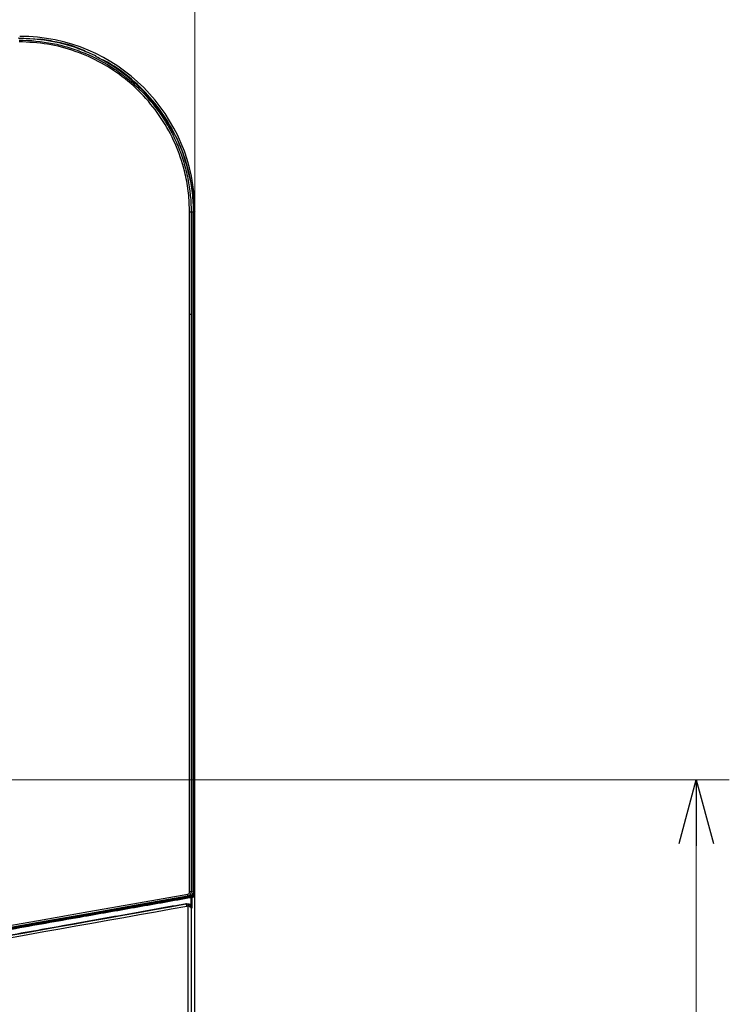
# Model space of a CAD drawing. Header units: millimetres. Extents: x 25 to 1935, y 715 to 2336.
# Tile 38 of 252: x 347 to 379, y 1005 to 1050. Entities that reach past the tile are written whole.
import ezdxf

# ---------------------------------------------------------------- set-up
doc = ezdxf.new("R2010")
doc.units = ezdxf.units.MM
doc.header["$LTSCALE"] = 2
doc.layers.get('0').update_dxf_attribs({"color": 2})
doc.styles.add('FS2312', font='simsun.ttf', dxfattribs={"width": 0.8})
doc.dimstyles.new('STANDARD$0', dxfattribs={"dimtxt": 3.5, "dimasz": 3, "dimexe": 1.5, "dimexo": 0.5, "dimgap": 1.5, "dimtad": 1, "dimdec": 1, "dimlfac": 5, "dimdsep": 46, "dimtxsty": 'FS2312', "dimblk1": 'OPEN', "dimblk2": 'OPEN', "dimsah": 1, "dimcen": 0, "dimclrd": 4, "dimclre": 4, "dimclrt": 4, "dimadec": 0, "dimazin": 0, "dimtfac": 1, "dimtdec": 1, "dimtmove": 1, "dimatfit": 0, "dimldrblk": 'OPEN', "dimfxl": 1, "dimtolj": 1, "dimtzin": 0, "dimlwd": 18, "dimlwe": 18, "dimarcsym": 1})

# ---------------------------------------------------------------- blocks, each defined once
blk = doc.blocks.new('_OPEN')
at = {"color": 0}
for p, q in [((-0.966, 0.259), (0, 0)), ((0, 0), (-1, 0)), ((0, 0), (-0.966, -0.259))]:
    blk.add_line(p, q, dxfattribs=at)
blk = doc.blocks.new('*D30')
at = {"color": 4, "lineweight": 18, "transparency": 16777216}
for p, q in [((164.691, 1036.769), (164.691, 1076.596)), ((354.691, 1041.168), (354.691, 1076.596)), ((167.691, 1075.096), (351.691, 1075.096))]:
    blk.add_line(p, q, dxfattribs=at)
at = {"layer": 'Defpoints', "color": 0, "transparency": 16777216}
for p in [(354.691, 1075.096), (354.691, 1040.668), (164.691, 1036.269)]:
    blk.add_point(p, dxfattribs=at)
at = {"color": 4, "lineweight": 18, "transparency": 16777216, "xscale": 3, "yscale": 3, "zscale": 3, "rotation": 180}
blk.add_blockref('_OPEN', (164.691, 1075.096), dxfattribs=at)
at = {"color": 4, "lineweight": 18, "transparency": 16777216, "xscale": 3, "yscale": 3, "zscale": 3}
blk.add_blockref('_OPEN', (354.691, 1075.096), dxfattribs=at)
at = {"color": 4, "transparency": 16777216, "insert": (259.691, 1078.346), "char_height": 3.5, "attachment_point": 5, "style": 'FS2312'}
blk.add_mtext('\\A1;950', dxfattribs=at)
blk = doc.blocks.new('*D39')
at = {"color": 4, "lineweight": 18, "transparency": 16777216}
for p, q in [((314.278, 1015.006), (378.987, 1015.006)), ((377.487, 1012.006), (377.487, 895.616)), ((313.225, 892.616), (378.987, 892.616))]:
    blk.add_line(p, q, dxfattribs=at)
at = {"layer": 'Defpoints', "color": 0, "transparency": 16777216}
for p in [(313.778, 1015.006), (312.725, 892.616), (377.487, 892.616)]:
    blk.add_point(p, dxfattribs=at)
at = {"color": 4, "lineweight": 18, "transparency": 16777216, "xscale": 3, "yscale": 3, "zscale": 3}
for p, rotation in [((377.487, 1015.006), 90), ((377.487, 892.616), 270)]:
    blk.add_blockref('_OPEN', p, dxfattribs=dict(at, rotation=rotation))
at = {"color": 4, "transparency": 16777216, "insert": (374.237, 953.811), "char_height": 3.5, "attachment_point": 5, "rotation": 90, "style": 'FS2312'}
blk.add_mtext('\\A1;612', dxfattribs=at)

msp = doc.modelspace()

# ---------------------------------------------------------------- linework, layer by layer
at = {"color": 2, "linetype": 'Continuous', "lineweight": 30}
for p, q in [((346.656, 1048.745), (347.67, 1048.678)), ((354.691, 1040.841), (354.628, 1040.778)), ((354.691, 866.78), (354.691, 1040.841)), ((354.614, 1040.811), (354.516, 1040.811)), ((354.628, 1040.778), (354.628, 1009.759)), ((354.616, 1009.927), (354.616, 1036.791)), ((354.449, 1009.91), (354.449, 1036.188)), ((354.517, 1036.183), (354.517, 1009.91)), ((354.445, 1009.729), (354.349, 1009.712)), ((354.517, 1009.91), (354.449, 1009.91)), ((354.457, 1009.734), (354.601, 1009.759)), ((354.517, 1009.91), (354.616, 1009.927)), ((354.551, 1009.646), (354.549, 1009.18)), ((354.62, 1009.672), (354.551, 1009.646)), ((354.601, 1009.759), (354.601, 1009.856)), ((354.601, 1009.759), (354.628, 1009.759)), ((354.278, 1009.367), (354.305, 1009.374)), ((354.387, 898.36), (354.387, 1009.262)), ((354.549, 1009.18), (354.522, 1009.173)), ((354.522, 1009.173), (354.522, 898.449))]:
    msp.add_line(p, q, dxfattribs=at)
at = {"color": 2, "linetype": 'Continuous', "lineweight": 30, "flags": 128}
for points in [[(342.973, 1007.805), (345.285, 1008.212), (347.582, 1008.617), (349.863, 1009.018), (352.124, 1009.417), (354.363, 1009.811)], [(354.349, 1009.712), (352.112, 1009.318), (349.854, 1008.92), (347.577, 1008.518), (345.283, 1008.114), (342.974, 1007.707)], [(354.349, 1009.712), (354.354, 1009.715), (354.359, 1009.721), (354.363, 1009.731), (354.365, 1009.743), (354.367, 1009.758), (354.367, 1009.774), (354.366, 1009.792), (354.363, 1009.811)], [(354.504, 1009.686), (354.511, 1009.688), (354.539, 1009.699), (354.573, 1009.711)], [(354.524, 1009.649), (354.522, 1009.656), (354.52, 1009.663), (354.518, 1009.67), (354.515, 1009.676), (354.513, 1009.68), (354.51, 1009.684), (354.507, 1009.685), (354.504, 1009.686)], [(354.522, 1009.275), (354.522, 1009.355), (354.524, 1009.649)], [(354.328, 1009.268), (354.324, 1009.288), (354.319, 1009.307), (354.313, 1009.325), (354.306, 1009.34), (354.299, 1009.352), (354.292, 1009.361), (354.285, 1009.366), (354.278, 1009.367)]]:
    msp.add_lwpolyline(points, dxfattribs=at)
at = {"color": 2, "linetype": 'Continuous', "lineweight": 30}
for centre, radius, start, end in [((346.691, 1040.811), 7.897, 27.1846, 62.8154), ((354.454, 1039.948), 0.865, 85.9129, 90.6105), ((354.511, 1009.646), 0.04, 0.0707, 99.4237), ((354.527, 1009.52), 0.129, 79.2568, 91.4481), ((354.58, 1009.672), 0.04, 0.0695, 99.4091), ((354.297, 1009.316), 0.105, 329.1453, 21.128)]:
    msp.add_arc(centre, radius, start, end, dxfattribs=at)
for centre, major_axis, ratio, start_param, end_param in [((346.661, 1040.78), (5.7, 5.7), 0.992433, 5.501585, 7.064785), ((343.593, 1043.909), (6.244, -6.244), 0.868224, 1.357775, 1.36059), ((349.789, 1037.713), (6.244, -6.244), 0.868224, 1.781002, 1.783818), ((330.674, 1005.825), (73.9, 13.032), 0.008594, 4.710873, 5.035981), ((330.691, 1005.727), (74, 13.032), 0.008583, 4.710877, 5.035985), ((354.323, 1009.173), (0.2, -0.011), 0.485043, 0.114259, 1.271834), ((354.323, 1009.173), (0.158, -0.128), 0.955275, 0.704792, 1.862367)]:
    msp.add_ellipse(centre, major_axis=major_axis, ratio=ratio, start_param=start_param, end_param=end_param, dxfattribs=at)
for points, knots in [([(346.691, 1048.734), (347.13, 1048.712), (348.02, 1048.668), (349.172, 1048.369), (349.851, 1048.072), (350.117, 1047.955)], [0, 0, 0, 0, 0.371737, 0.754253, 1, 1, 1, 1]), ([(346.691, 1048.636), (347.208, 1048.637), (347.716, 1048.587), (348.466, 1048.439), (348.714, 1048.377), (349.083, 1048.266), (349.206, 1048.225), (349.449, 1048.138), (349.569, 1048.092), (350.161, 1047.847), (350.611, 1047.607), (351.143, 1047.253), (351.247, 1047.179), (351.454, 1047.026), (351.556, 1046.946), (351.855, 1046.701), (352.045, 1046.529), (352.586, 1045.988), (352.91, 1045.594), (353.268, 1045.06), (353.338, 1044.95), (353.47, 1044.729), (353.533, 1044.618), (353.714, 1044.279), (353.823, 1044.049), (354.019, 1043.578), (354.105, 1043.338), (354.216, 1042.97), (354.251, 1042.847), (354.313, 1042.597), (354.342, 1042.471), (354.467, 1041.839), (354.517, 1041.328), (354.516, 1040.811)], [0, 0, 0, 0, 0.125, 0.125, 0.1875, 0.1875, 0.21875, 0.21875, 0.25, 0.25, 0.375, 0.375, 0.40625, 0.40625, 0.4375, 0.4375, 0.5, 0.5, 0.625, 0.625, 0.65625, 0.65625, 0.6875, 0.6875, 0.75, 0.75, 0.8125, 0.8125, 0.84375, 0.84375, 0.875, 0.875, 1, 1, 1, 1]), ([(354.445, 1040.813), (354.435, 1041.104), (354.416, 1041.685), (354.238, 1042.689), (353.883, 1043.798), (353.281, 1044.962), (352.491, 1046.006), (351.541, 1046.905), (350.452, 1047.63), (349.26, 1048.162), (347.995, 1048.499), (347.127, 1048.543), (346.693, 1048.565)], [0, 0, 0, 0, 0.07171, 0.14342, 0.250659, 0.3579, 0.465071, 0.572243, 0.679167, 0.786092, 0.893046, 1, 1, 1, 1]), ([(349.813, 1048.081), (349.771, 1048.103), (349.333, 1048.331), (348.603, 1048.526), (347.917, 1048.638), (347.67, 1048.678)], [0, 0, 0, 0, 0.063708, 0.663052, 1, 1, 1, 1]), ([(350.198, 1047.908), (350.196, 1047.91), (350.192, 1047.914), (350.175, 1047.925), (350.151, 1047.938), (350.131, 1047.949), (350.119, 1047.954), (350.117, 1047.955)], [0, 0, 0, 0, 0.239225, 0.478894, 0.709691, 0.939823, 1, 1, 1, 1]), ([(354.488, 1042.243), (354.396, 1042.638), (354.202, 1043.472), (353.653, 1044.662), (352.907, 1045.788), (351.972, 1046.756), (351.056, 1047.475), (350.417, 1047.78), (350.181, 1047.893)], [0, 0, 0, 0, 0.164942, 0.347578, 0.530211, 0.712082, 0.893953, 1, 1, 1, 1]), ([(350.299, 1047.836), (350.278, 1047.847), (350.257, 1047.858), (350.225, 1047.877), (350.214, 1047.884), (350.212, 1047.888)], [0, 0, 0, 0, 0.5, 0.5, 1, 1, 1, 1]), ([(353.768, 1044.332), (353.765, 1044.334), (353.757, 1044.345), (353.738, 1044.377), (353.727, 1044.397), (353.716, 1044.419)], [0, 0, 0, 0, 0.5, 0.5, 1, 1, 1, 1]), ([(353.836, 1044.236), (353.831, 1044.246), (353.821, 1044.266), (353.808, 1044.291), (353.796, 1044.309), (353.791, 1044.316), (353.789, 1044.317), (353.788, 1044.318)], [0, 0, 0, 0, 0.242051, 0.484655, 0.716683, 0.946125, 1, 1, 1, 1]), ([(353.836, 1044.236), (353.955, 1043.966), (354.195, 1043.42), (354.432, 1042.564), (354.586, 1041.691), (354.605, 1041.105), (354.614, 1040.811)], [0, 0, 0, 0, 0.250532, 0.504274, 0.750611, 1, 1, 1, 1]), ([(354.488, 1042.243), (354.528, 1042.002), (354.61, 1041.517), (354.622, 1041.025), (354.628, 1040.778)], [0, 0, 0, 0, 0.497447, 1, 1, 1, 1]), ([(354.45, 1036.183), (354.45, 1036.25), (354.449, 1036.583), (354.448, 1037.983), (354.448, 1039.46), (354.445, 1040.67), (354.445, 1040.813)], [0, 0, 0, 0, 0.043195, 0.215974, 0.907091, 1, 1, 1, 1]), ([(354.516, 1040.811), (354.516, 1040.618), (354.515, 1040.425), (354.515, 1040.04), (354.515, 1039.847), (354.515, 1039.268), (354.516, 1038.883), (354.516, 1037.726), (354.516, 1036.954), (354.517, 1036.183)], [0, 0, 0, 0, 0.125, 0.125, 0.25, 0.25, 0.5, 0.5, 1, 1, 1, 1]), ([(354.616, 1036.791), (354.615, 1037.461), (354.615, 1038.131), (354.615, 1039.136), (354.614, 1039.471), (354.614, 1039.973), (354.614, 1040.141), (354.614, 1040.476), (354.614, 1040.643), (354.614, 1040.811)], [0, 0, 0, 0, 0.5, 0.5, 0.75, 0.75, 0.875, 0.875, 1, 1, 1, 1]), ([(354.45, 1036.183), (354.468, 1036.183), (354.484, 1036.183), (354.508, 1036.183), (354.515, 1036.183), (354.517, 1036.183)], [0, 0, 0, 0, 0.5, 0.5, 1, 1, 1, 1]), ([(330.694, 1005.488), (332.714, 1005.844), (334.731, 1006.2), (337.752, 1006.733), (338.757, 1006.91), (340.761, 1007.263), (341.76, 1007.439), (343.754, 1007.791), (344.747, 1007.966), (346.725, 1008.315), (347.709, 1008.488), (349.669, 1008.834), (350.645, 1009.006), (352.584, 1009.347), (353.547, 1009.517), (354.504, 1009.686)], [0, 0, 0, 0, 0.25, 0.25, 0.375, 0.375, 0.5, 0.5, 0.625, 0.625, 0.75, 0.75, 0.875, 0.875, 1, 1, 1, 1]), ([(354.573, 1009.711), (354.481, 1009.695), (353.458, 1009.515), (351.49, 1009.168), (348.64, 1008.665), (345.754, 1008.156), (342.815, 1007.638), (339.832, 1007.112), (336.803, 1006.578), (333.757, 1006.041), (331.718, 1005.682), (330.698, 1005.502)], [0, 0, 0, 0, 0.01207, 0.133289, 0.254508, 0.37651, 0.498513, 0.623457, 0.748402, 0.874201, 1, 1, 1, 1]), ([(354.524, 1009.649), (353.716, 1009.506), (352.101, 1009.222), (349.439, 1008.752), (346.543, 1008.242), (343.409, 1007.69), (340.253, 1007.133), (337.078, 1006.573), (333.892, 1006.012), (331.764, 1005.636), (330.701, 1005.449)], [0, 0, 0, 0, 0.105094, 0.210189, 0.341825, 0.47346, 0.605095, 0.73673, 0.868365, 1, 1, 1, 1]), ([(342.965, 1007.706), (343.911, 1007.873), (345.852, 1008.216), (348.763, 1008.729), (351.634, 1009.236), (353.498, 1009.565), (354.396, 1009.723)], [0, 0, 0, 0, 0.244412, 0.501172, 0.759688, 1, 1, 1, 1]), ([(354.517, 1009.91), (354.515, 1009.889), (354.51, 1009.844), (354.475, 1009.782), (354.42, 1009.732), (354.372, 1009.719), (354.349, 1009.712)], [0, 0, 0, 0, 0.222644, 0.476768, 0.741018, 1, 1, 1, 1]), ([(354.363, 1009.811), (354.386, 1009.815), (354.408, 1009.826), (354.439, 1009.862), (354.449, 1009.885), (354.449, 1009.91)], [0, 0, 0, 0, 0.5, 0.5, 1, 1, 1, 1]), ([(354.616, 1009.927), (354.616, 1009.903), (354.611, 1009.879), (354.594, 1009.834), (354.581, 1009.813), (354.533, 1009.76), (354.49, 1009.737), (354.445, 1009.729)], [0, 0, 0, 0, 0.25, 0.25, 0.5, 0.5, 1, 1, 1, 1]), ([(354.573, 1009.711), (354.575, 1009.712), (354.58, 1009.714), (354.586, 1009.721), (354.593, 1009.732), (354.598, 1009.745), (354.6, 1009.755), (354.601, 1009.759)], [0, 0, 0, 0, 0.1802383, 0.4199462, 0.6344855, 0.8236215, 1, 1, 1, 1]), ([(354.628, 1009.759), (354.628, 1009.75), (354.627, 1009.732), (354.626, 1009.708), (354.624, 1009.688), (354.622, 1009.675), (354.62, 1009.673), (354.62, 1009.672)], [0, 0, 0, 0, 0.1950401, 0.3894494, 0.5986056, 0.8268154, 1, 1, 1, 1]), ([(354.305, 1009.374), (353.434, 1009.218), (351.692, 1008.906), (348.933, 1008.413), (346.041, 1007.897), (343.013, 1007.358), (339.964, 1006.816), (336.9, 1006.273), (333.824, 1005.729), (331.77, 1005.367), (330.743, 1005.185)], [0, 0, 0, 0, 0.114522, 0.229045, 0.357538, 0.48603, 0.614523, 0.743015, 0.871508, 1, 1, 1, 1]), ([(354.278, 1009.367), (354.303, 1009.369), (354.343, 1009.372), (354.381, 1009.359), (354.395, 1009.354)], [0, 0, 0, 0, 0.624105, 1, 1, 1, 1]), ([(354.305, 1009.374), (354.33, 1009.376), (354.38, 1009.38), (354.451, 1009.353), (354.498, 1009.313), (354.516, 1009.283), (354.522, 1009.275)], [0, 0, 0, 0, 0.29925, 0.598965, 0.88376, 1, 1, 1, 1]), ([(354.549, 1009.18), (354.549, 1009.18), (354.548, 1009.195), (354.544, 1009.228), (354.53, 1009.258), (354.522, 1009.275)], [0, 0, 0, 0, 0.012261, 0.459876, 1, 1, 1, 1])]:
    msp.add_open_spline(points, degree=3, knots=knots, dxfattribs=at)
msp.add_open_spline([(354.387, 1009.262), (354.368, 1009.27), (354.348, 1009.272), (354.328, 1009.268)], degree=3, dxfattribs=at)

# ---------------------------------------------------------------- dimensions: what is measured, and where the dimension line sits
at = {"color": 2}
dim = msp.add_linear_dim(base=(354.691, 1075.096), p1=(164.691, 1036.269), p2=(354.691, 1040.668), dimstyle='STANDARD$0', dxfattribs=at)
dim.commit()
dim.dimension.update_dxf_attribs({"geometry": '*D30', "text_midpoint": (259.691, 1078.346)})
dim = msp.add_linear_dim(base=(377.4865, 892.6156), p1=(313.7783, 1015.0061), p2=(312.725, 892.6156), angle=90, dimstyle='STANDARD$0')
dim.commit()
dim.dimension.update_dxf_attribs({"geometry": '*D39', "text_midpoint": (374.2365, 953.8109)})

doc.saveas('drawing.dxf')
